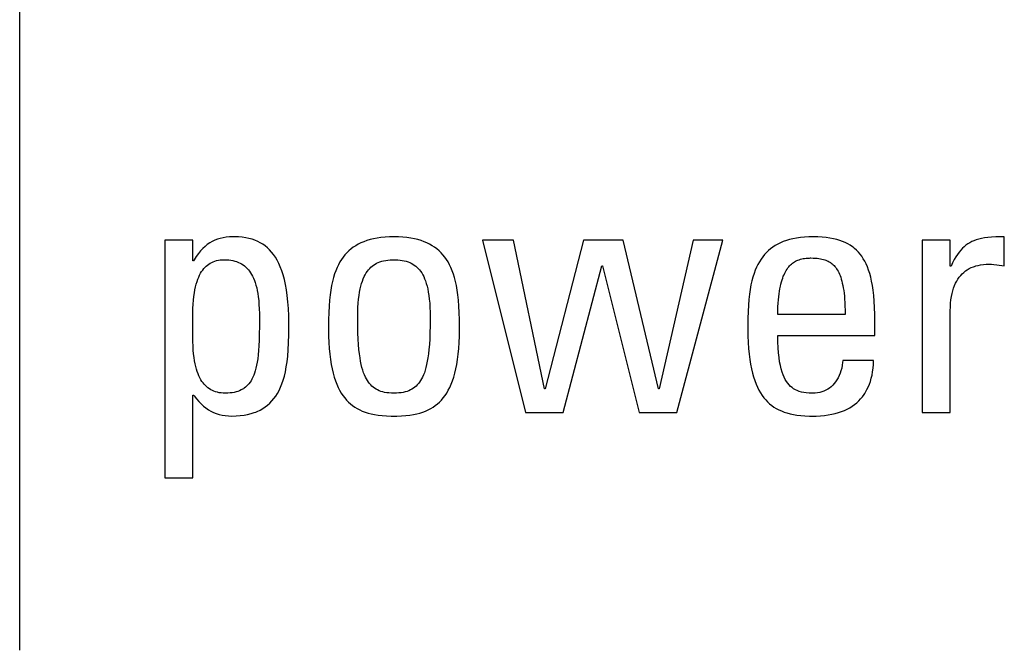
# Model space of a CAD drawing. Header units: millimetres. Extents: x -2579 to 1363, y -329 to 2298.
# Tile 53 of 256: x -1259.67 to -1253.06, y 1516.33 to 1520.56. Entities that reach past the tile are written whole.
import ezdxf

# ---------------------------------------------------------------- set-up
doc = ezdxf.new("R2010")
doc.units = ezdxf.units.MM
doc.header["$LTSCALE"] = 30.734
doc.layers.get('0').update_dxf_attribs({"linetype": 'CONTINUOUS'})

msp = doc.modelspace()

# ---------------------------------------------------------------- linework, layer by layer
at = {"color": 250, "true_color": 0x1c1c1c}
for p, q in [((-1259.6665, 1516.3272), (-1259.6665, 1526.4064)), ((-1258.6928, 1519.0815), (-1258.6928, 1517.4856)), ((-1258.5047, 1519.0815), (-1258.6928, 1519.0815)), ((-1258.5047, 1518.944), (-1258.5047, 1519.0815)), ((-1258.3574, 1519.081), (-1258.3746, 1519.0727)), ((-1258.3394, 1519.088), (-1258.3574, 1519.081)), ((-1258.3206, 1519.0938), (-1258.3394, 1519.088)), ((-1258.3008, 1519.0984), (-1258.3206, 1519.0938)), ((-1258.2799, 1519.1017), (-1258.3008, 1519.0984)), ((-1258.2578, 1519.1038), (-1258.2799, 1519.1017)), ((-1258.2341, 1519.1045), (-1258.2578, 1519.1038)), ((-1258.2265, 1519.1044), (-1258.2341, 1519.1045)), ((-1258.1987, 1519.1035), (-1258.2265, 1519.1044)), ((-1258.1732, 1519.1013), (-1258.1987, 1519.1035)), ((-1258.1496, 1519.098), (-1258.1732, 1519.1013)), ((-1258.1276, 1519.0936), (-1258.1496, 1519.098)), ((-1258.1069, 1519.0881), (-1258.1276, 1519.0936)), ((-1258.0875, 1519.0815), (-1258.1069, 1519.0881)), ((-1258.0691, 1519.0738), (-1258.0875, 1519.0815)), ((-1257.3361, 1519.079), (-1257.3565, 1519.0717)), ((-1257.3146, 1519.0855), (-1257.3361, 1519.079)), ((-1257.2917, 1519.0911), (-1257.3146, 1519.0855)), ((-1257.2674, 1519.0958), (-1257.2917, 1519.0911)), ((-1257.2416, 1519.0995), (-1257.2674, 1519.0958)), ((-1257.2143, 1519.1022), (-1257.2416, 1519.0995)), ((-1257.1852, 1519.1039), (-1257.2143, 1519.1022)), ((-1257.1542, 1519.1045), (-1257.1852, 1519.1039)), ((-1257.1233, 1519.1039), (-1257.1542, 1519.1045)), ((-1257.0942, 1519.1022), (-1257.1233, 1519.1039)), ((-1257.0669, 1519.0995), (-1257.0942, 1519.1022)), ((-1257.0411, 1519.0958), (-1257.0669, 1519.0995)), ((-1257.0168, 1519.0911), (-1257.0411, 1519.0958)), ((-1256.9939, 1519.0855), (-1257.0168, 1519.0911)), ((-1256.9724, 1519.079), (-1256.9939, 1519.0855)), ((-1256.952, 1519.0717), (-1256.9724, 1519.079)), ((-1256.5604, 1519.0815), (-1256.2715, 1517.9235)), ((-1256.3517, 1519.0815), (-1256.5604, 1519.0815)), ((-1256.1431, 1518.0841), (-1256.3517, 1519.0815)), ((-1255.8817, 1519.0815), (-1256.1385, 1518.0841)), ((-1255.6157, 1519.0815), (-1255.8817, 1519.0815)), ((-1255.3795, 1518.0841), (-1255.6157, 1519.0815)), ((-1255.1456, 1519.0815), (-1255.3749, 1518.0841)), ((-1255.2557, 1517.9235), (-1254.9461, 1519.0815)), ((-1254.9461, 1519.0815), (-1255.1456, 1519.0815)), ((-1254.5205, 1519.0793), (-1254.5408, 1519.0721)), ((-1254.499, 1519.0857), (-1254.5205, 1519.0793)), ((-1254.4762, 1519.0912), (-1254.499, 1519.0857)), ((-1254.452, 1519.0958), (-1254.4762, 1519.0912)), ((-1254.4263, 1519.0995), (-1254.452, 1519.0958)), ((-1254.3991, 1519.1022), (-1254.4263, 1519.0995)), ((-1254.3701, 1519.1039), (-1254.3991, 1519.1022)), ((-1254.3393, 1519.1045), (-1254.3701, 1519.1039)), ((-1254.3083, 1519.1039), (-1254.3393, 1519.1045)), ((-1254.2795, 1519.1023), (-1254.3083, 1519.1039)), ((-1254.2526, 1519.0997), (-1254.2795, 1519.1023)), ((-1254.2276, 1519.0961), (-1254.2526, 1519.0997)), ((-1254.2042, 1519.0916), (-1254.2276, 1519.0961)), ((-1254.1824, 1519.0863), (-1254.2042, 1519.0916)), ((-1254.162, 1519.0801), (-1254.1824, 1519.0863)), ((-1254.1429, 1519.0732), (-1254.162, 1519.0801)), ((-1253.6079, 1519.0815), (-1253.6079, 1517.9235)), ((-1253.4199, 1519.0815), (-1253.6079, 1519.0815)), ((-1253.4199, 1518.9073), (-1253.4199, 1519.0815)), ((-1253.2457, 1519.0842), (-1253.2612, 1519.0786)), ((-1253.229, 1519.0891), (-1253.2457, 1519.0842)), ((-1253.2109, 1519.0933), (-1253.229, 1519.0891)), ((-1253.1909, 1519.0969), (-1253.2109, 1519.0933)), ((-1253.1687, 1519.0998), (-1253.1909, 1519.0969)), ((-1253.1435, 1519.102), (-1253.1687, 1519.0998)), ((-1253.1143, 1519.1036), (-1253.1435, 1519.102)), ((-1253.0793, 1519.1044), (-1253.1143, 1519.1036)), ((-1253.0575, 1519.1045), (-1253.0793, 1519.1044)), ((-1253.0575, 1518.9095), (-1253.0575, 1519.1045)), ((-1258.4377, 1519.0258), (-1258.4526, 1519.0101)), ((-1258.4226, 1519.0397), (-1258.4377, 1519.0258)), ((-1258.4071, 1519.0521), (-1258.4226, 1519.0397)), ((-1258.3911, 1519.0631), (-1258.4071, 1519.0521)), ((-1258.3746, 1519.0727), (-1258.3911, 1519.0631)), ((-1258.0517, 1519.065), (-1258.0691, 1519.0738)), ((-1258.0352, 1519.055), (-1258.0517, 1519.065)), ((-1258.0194, 1519.0438), (-1258.0352, 1519.055)), ((-1258.0043, 1519.0314), (-1258.0194, 1519.0438)), ((-1257.9899, 1519.0177), (-1258.0043, 1519.0314)), ((-1257.9762, 1519.0025), (-1257.9899, 1519.0177)), ((-1257.4423, 1519.023), (-1257.4567, 1519.0107)), ((-1257.4271, 1519.0343), (-1257.4423, 1519.023)), ((-1257.4109, 1519.0449), (-1257.4271, 1519.0343)), ((-1257.3938, 1519.0547), (-1257.4109, 1519.0449)), ((-1257.3757, 1519.0636), (-1257.3938, 1519.0547)), ((-1257.3565, 1519.0717), (-1257.3757, 1519.0636)), ((-1256.9328, 1519.0636), (-1256.952, 1519.0717)), ((-1256.9147, 1519.0547), (-1256.9328, 1519.0636)), ((-1256.8976, 1519.0449), (-1256.9147, 1519.0547)), ((-1256.8815, 1519.0343), (-1256.8976, 1519.0449)), ((-1256.8662, 1519.023), (-1256.8815, 1519.0343)), ((-1256.8518, 1519.0107), (-1256.8662, 1519.023)), ((-1254.6264, 1519.0238), (-1254.6408, 1519.0117)), ((-1254.6112, 1519.035), (-1254.6264, 1519.0238)), ((-1254.5951, 1519.0455), (-1254.6112, 1519.035)), ((-1254.578, 1519.0552), (-1254.5951, 1519.0455)), ((-1254.5599, 1519.064), (-1254.578, 1519.0552)), ((-1254.5408, 1519.0721), (-1254.5599, 1519.064)), ((-1254.1249, 1519.0655), (-1254.1429, 1519.0732)), ((-1254.108, 1519.0569), (-1254.1249, 1519.0655)), ((-1254.0922, 1519.0476), (-1254.108, 1519.0569)), ((-1254.0772, 1519.0375), (-1254.0922, 1519.0476)), ((-1254.07, 1519.0321), (-1254.0772, 1519.0375)), ((-1254.0631, 1519.0265), (-1254.07, 1519.0321)), ((-1254.0498, 1519.0147), (-1254.0631, 1519.0265)), ((-1254.0373, 1519.002), (-1254.0498, 1519.0147)), ((-1253.3501, 1519.0151), (-1253.3612, 1519.0016)), ((-1253.3388, 1519.0273), (-1253.3501, 1519.0151)), ((-1253.3271, 1519.0383), (-1253.3388, 1519.0273)), ((-1253.3211, 1519.0433), (-1253.3271, 1519.0383)), ((-1253.315, 1519.0482), (-1253.3211, 1519.0433)), ((-1253.3025, 1519.0571), (-1253.315, 1519.0482)), ((-1253.2894, 1519.0651), (-1253.3025, 1519.0571)), ((-1253.2757, 1519.0722), (-1253.2894, 1519.0651)), ((-1253.2612, 1519.0786), (-1253.2757, 1519.0722)), ((-1258.496, 1518.9508), (-1258.5001, 1518.944)), ((-1258.4816, 1518.9729), (-1258.496, 1518.9508)), ((-1258.4672, 1518.9925), (-1258.4816, 1518.9729)), ((-1258.4526, 1519.0101), (-1258.4672, 1518.9925)), ((-1258.345, 1518.9448), (-1258.3331, 1518.9474)), ((-1258.3331, 1518.9474), (-1258.3206, 1518.9492)), ((-1258.3206, 1518.9492), (-1258.3075, 1518.9504)), ((-1258.3075, 1518.9504), (-1258.2937, 1518.9508)), ((-1258.2937, 1518.9508), (-1258.278, 1518.9504)), ((-1258.278, 1518.9504), (-1258.263, 1518.9492)), ((-1258.263, 1518.9492), (-1258.2488, 1518.9474)), ((-1258.2488, 1518.9474), (-1258.2354, 1518.9448)), ((-1257.9631, 1518.9859), (-1257.9762, 1519.0025)), ((-1257.9506, 1518.9676), (-1257.9631, 1518.9859)), ((-1257.9388, 1518.9476), (-1257.9506, 1518.9676)), ((-1257.9276, 1518.9259), (-1257.9388, 1518.9476)), ((-1257.5065, 1518.9528), (-1257.5172, 1518.9357)), ((-1257.4952, 1518.9687), (-1257.5065, 1518.9528)), ((-1257.4831, 1518.9837), (-1257.4952, 1518.9687)), ((-1257.4703, 1518.9977), (-1257.4831, 1518.9837)), ((-1257.4567, 1519.0107), (-1257.4703, 1518.9977)), ((-1257.2237, 1518.9439), (-1257.21, 1518.9466)), ((-1257.21, 1518.9466), (-1257.1953, 1518.9486)), ((-1257.1953, 1518.9486), (-1257.1795, 1518.95)), ((-1257.1795, 1518.95), (-1257.1623, 1518.9507)), ((-1257.1623, 1518.9507), (-1257.1542, 1518.9508)), ((-1257.1542, 1518.9508), (-1257.1463, 1518.9507)), ((-1257.1463, 1518.9507), (-1257.1291, 1518.95)), ((-1257.1291, 1518.95), (-1257.1133, 1518.9486)), ((-1257.1133, 1518.9486), (-1257.0986, 1518.9466)), ((-1257.0986, 1518.9466), (-1257.0849, 1518.9439)), ((-1256.8383, 1518.9976), (-1256.8518, 1519.0107)), ((-1256.8254, 1518.9837), (-1256.8383, 1518.9976)), ((-1256.8134, 1518.9687), (-1256.8254, 1518.9837)), ((-1256.802, 1518.9527), (-1256.8134, 1518.9687)), ((-1256.7913, 1518.9357), (-1256.802, 1518.9527)), ((-1254.6906, 1518.9543), (-1254.7013, 1518.9375)), ((-1254.6792, 1518.9701), (-1254.6906, 1518.9543)), ((-1254.6671, 1518.9849), (-1254.6792, 1518.9701)), ((-1254.6543, 1518.9987), (-1254.6671, 1518.9849)), ((-1254.6408, 1519.0117), (-1254.6543, 1518.9987)), ((-1254.4508, 1518.9445), (-1254.443, 1518.9479)), ((-1254.443, 1518.9479), (-1254.4348, 1518.951)), ((-1254.4348, 1518.951), (-1254.4263, 1518.9537)), ((-1254.4263, 1518.9537), (-1254.4173, 1518.9561)), ((-1254.4173, 1518.9561), (-1254.4079, 1518.958)), ((-1254.4079, 1518.958), (-1254.398, 1518.9597)), ((-1254.398, 1518.9597), (-1254.3876, 1518.9609)), ((-1254.3876, 1518.9609), (-1254.3764, 1518.9618)), ((-1254.3764, 1518.9618), (-1254.3646, 1518.9622)), ((-1254.3646, 1518.9622), (-1254.3576, 1518.9623)), ((-1254.3576, 1518.9623), (-1254.356, 1518.9623)), ((-1254.356, 1518.9623), (-1254.3404, 1518.962)), ((-1254.3404, 1518.962), (-1254.3265, 1518.9614)), ((-1254.3265, 1518.9614), (-1254.3139, 1518.9604)), ((-1254.3139, 1518.9604), (-1254.3023, 1518.9591)), ((-1254.3023, 1518.9591), (-1254.2915, 1518.9574)), ((-1254.2915, 1518.9574), (-1254.2815, 1518.9555)), ((-1254.2815, 1518.9555), (-1254.2721, 1518.9531)), ((-1254.2721, 1518.9531), (-1254.2633, 1518.9505)), ((-1254.2633, 1518.9505), (-1254.2549, 1518.9475)), ((-1254.2549, 1518.9475), (-1254.2469, 1518.9442)), ((-1254.0255, 1518.9883), (-1254.0373, 1519.002)), ((-1254.0143, 1518.9736), (-1254.0255, 1518.9883)), ((-1254.0039, 1518.9578), (-1254.0143, 1518.9736)), ((-1253.994, 1518.9409), (-1254.0039, 1518.9578)), ((-1253.3938, 1518.9513), (-1253.4045, 1518.9305)), ((-1253.383, 1518.9699), (-1253.3938, 1518.9513)), ((-1253.3722, 1518.9866), (-1253.383, 1518.9699)), ((-1253.3612, 1519.0016), (-1253.3722, 1518.9866)), ((-1258.5001, 1518.944), (-1258.5047, 1518.944)), ((-1258.4455, 1518.8708), (-1258.4382, 1518.8813)), ((-1258.4382, 1518.8813), (-1258.4306, 1518.8909)), ((-1258.4306, 1518.8909), (-1258.4227, 1518.8997)), ((-1258.4227, 1518.8997), (-1258.4144, 1518.9078)), ((-1258.4144, 1518.9078), (-1258.4058, 1518.9151)), ((-1258.4058, 1518.9151), (-1258.3968, 1518.9217)), ((-1258.3968, 1518.9217), (-1258.3873, 1518.9277)), ((-1258.3873, 1518.9277), (-1258.3775, 1518.9329)), ((-1258.3775, 1518.9329), (-1258.3672, 1518.9375)), ((-1258.3672, 1518.9375), (-1258.3563, 1518.9415)), ((-1258.3563, 1518.9415), (-1258.345, 1518.9448)), ((-1258.2354, 1518.9448), (-1258.2225, 1518.9416)), ((-1258.2225, 1518.9416), (-1258.2103, 1518.9377)), ((-1258.2103, 1518.9377), (-1258.1988, 1518.9331)), ((-1258.1988, 1518.9331), (-1258.1877, 1518.928)), ((-1258.1877, 1518.928), (-1258.1773, 1518.9222)), ((-1258.1773, 1518.9222), (-1258.1673, 1518.9158)), ((-1258.1673, 1518.9158), (-1258.1578, 1518.9087)), ((-1258.1578, 1518.9087), (-1258.1487, 1518.901)), ((-1258.1487, 1518.901), (-1258.1401, 1518.8927)), ((-1258.1401, 1518.8927), (-1258.1318, 1518.8836)), ((-1258.1318, 1518.8836), (-1258.124, 1518.8738)), ((-1257.9172, 1518.9021), (-1257.9276, 1518.9259)), ((-1257.9074, 1518.8763), (-1257.9172, 1518.9021)), ((-1257.5366, 1518.898), (-1257.5454, 1518.8772)), ((-1257.5273, 1518.9175), (-1257.5366, 1518.898)), ((-1257.5172, 1518.9357), (-1257.5273, 1518.9175)), ((-1257.3329, 1518.8728), (-1257.3253, 1518.8828)), ((-1257.3253, 1518.8828), (-1257.3213, 1518.8876)), ((-1257.3213, 1518.8876), (-1257.3172, 1518.8921)), ((-1257.3172, 1518.8921), (-1257.3088, 1518.9005)), ((-1257.3088, 1518.9005), (-1257.3, 1518.9082)), ((-1257.3, 1518.9082), (-1257.2907, 1518.9152)), ((-1257.2907, 1518.9152), (-1257.281, 1518.9215)), ((-1257.281, 1518.9215), (-1257.2708, 1518.9272)), ((-1257.2708, 1518.9272), (-1257.26, 1518.9323)), ((-1257.26, 1518.9323), (-1257.2486, 1518.9368)), ((-1257.2486, 1518.9368), (-1257.2366, 1518.9407)), ((-1257.2366, 1518.9407), (-1257.2237, 1518.9439)), ((-1257.0849, 1518.9439), (-1257.072, 1518.9407)), ((-1257.072, 1518.9407), (-1257.0599, 1518.9368)), ((-1257.0599, 1518.9368), (-1257.0486, 1518.9323)), ((-1257.0486, 1518.9323), (-1257.0378, 1518.9272)), ((-1257.0378, 1518.9272), (-1257.0276, 1518.9215)), ((-1257.0276, 1518.9215), (-1257.0179, 1518.9152)), ((-1257.0179, 1518.9152), (-1257.0086, 1518.9082)), ((-1257.0086, 1518.9082), (-1256.9998, 1518.9005)), ((-1256.9998, 1518.9005), (-1256.9914, 1518.8921)), ((-1256.9914, 1518.8921), (-1256.9873, 1518.8876)), ((-1256.9873, 1518.8876), (-1256.9833, 1518.8829)), ((-1256.9833, 1518.8829), (-1256.9756, 1518.8728)), ((-1256.7812, 1518.9175), (-1256.7913, 1518.9357)), ((-1256.7719, 1518.898), (-1256.7812, 1518.9175)), ((-1256.7631, 1518.8772), (-1256.7719, 1518.898)), ((-1256.0193, 1517.9235), (-1255.7601, 1518.9095)), ((-1255.7601, 1518.9095), (-1255.7556, 1518.9095)), ((-1255.7556, 1518.9095), (-1255.5079, 1517.9235)), ((-1254.7208, 1518.9003), (-1254.7295, 1518.8797)), ((-1254.7114, 1518.9195), (-1254.7208, 1518.9003)), ((-1254.7013, 1518.9375), (-1254.7114, 1518.9195)), ((-1254.5212, 1518.8792), (-1254.5158, 1518.8875)), ((-1254.5158, 1518.8875), (-1254.5102, 1518.8954)), ((-1254.5102, 1518.8954), (-1254.5073, 1518.8991)), ((-1254.5073, 1518.8991), (-1254.5044, 1518.9027)), ((-1254.5044, 1518.9027), (-1254.4985, 1518.9094)), ((-1254.4985, 1518.9094), (-1254.4923, 1518.9157)), ((-1254.4923, 1518.9157), (-1254.486, 1518.9216)), ((-1254.486, 1518.9216), (-1254.4794, 1518.927)), ((-1254.4794, 1518.927), (-1254.4727, 1518.9319)), ((-1254.4727, 1518.9319), (-1254.4657, 1518.9365)), ((-1254.4657, 1518.9365), (-1254.4584, 1518.9407)), ((-1254.4584, 1518.9407), (-1254.4508, 1518.9445)), ((-1254.2469, 1518.9442), (-1254.2394, 1518.9406)), ((-1254.2394, 1518.9406), (-1254.2321, 1518.9366)), ((-1254.2321, 1518.9366), (-1254.2252, 1518.9323)), ((-1254.2252, 1518.9323), (-1254.2186, 1518.9276)), ((-1254.2186, 1518.9276), (-1254.2122, 1518.9225)), ((-1254.2122, 1518.9225), (-1254.2061, 1518.917)), ((-1254.2061, 1518.917), (-1254.2002, 1518.9111)), ((-1254.2002, 1518.9111), (-1254.1945, 1518.9047)), ((-1254.1945, 1518.9047), (-1254.189, 1518.8978)), ((-1254.189, 1518.8978), (-1254.1837, 1518.8904)), ((-1254.1837, 1518.8904), (-1254.1786, 1518.8824)), ((-1254.1786, 1518.8824), (-1254.1736, 1518.8739)), ((-1253.9848, 1518.9226), (-1253.994, 1518.9409)), ((-1253.9762, 1518.9029), (-1253.9848, 1518.9226)), ((-1253.9681, 1518.8816), (-1253.9762, 1518.9029)), ((-1253.9607, 1518.8587), (-1253.9681, 1518.8816)), ((-1253.4153, 1518.9073), (-1253.4199, 1518.9073)), ((-1253.4045, 1518.9305), (-1253.4153, 1518.9073)), ((-1253.3179, 1518.875), (-1253.3058, 1518.8834)), ((-1253.3058, 1518.8834), (-1253.2929, 1518.8909)), ((-1253.2929, 1518.8909), (-1253.2793, 1518.8977)), ((-1253.2793, 1518.8977), (-1253.2649, 1518.9036)), ((-1253.2649, 1518.9036), (-1253.2574, 1518.9063)), ((-1253.2574, 1518.9063), (-1253.2496, 1518.9088)), ((-1253.2496, 1518.9088), (-1253.2334, 1518.913)), ((-1253.2334, 1518.913), (-1253.2163, 1518.9164)), ((-1253.2163, 1518.9164), (-1253.1981, 1518.9189)), ((-1253.1981, 1518.9189), (-1253.1789, 1518.9205)), ((-1253.1789, 1518.9205), (-1253.1585, 1518.921)), ((-1253.1585, 1518.921), (-1253.1437, 1518.9205)), ((-1253.1437, 1518.9205), (-1253.1276, 1518.919)), ((-1253.1276, 1518.919), (-1253.108, 1518.9164)), ((-1253.108, 1518.9164), (-1253.0575, 1518.9095)), ((-1258.4764, 1518.8035), (-1258.471, 1518.8192)), ((-1258.471, 1518.8192), (-1258.4651, 1518.8337)), ((-1258.4651, 1518.8337), (-1258.4589, 1518.847)), ((-1258.4589, 1518.847), (-1258.4524, 1518.8594)), ((-1258.4524, 1518.8594), (-1258.4455, 1518.8708)), ((-1258.124, 1518.8738), (-1258.1166, 1518.8632)), ((-1258.1166, 1518.8632), (-1258.1095, 1518.8517)), ((-1258.1095, 1518.8517), (-1258.1029, 1518.8394)), ((-1258.1029, 1518.8394), (-1258.0966, 1518.8262)), ((-1258.0966, 1518.8262), (-1258.0908, 1518.812)), ((-1257.8984, 1518.8483), (-1257.9074, 1518.8763)), ((-1257.8901, 1518.8179), (-1257.8984, 1518.8483)), ((-1257.8827, 1518.7848), (-1257.8901, 1518.8179)), ((-1257.5608, 1518.8309), (-1257.5675, 1518.8051)), ((-1257.5534, 1518.8549), (-1257.5608, 1518.8309)), ((-1257.5454, 1518.8772), (-1257.5534, 1518.8549)), ((-1257.3658, 1518.8078), (-1257.36, 1518.823)), ((-1257.36, 1518.823), (-1257.3538, 1518.8371)), ((-1257.3538, 1518.8371), (-1257.3472, 1518.85)), ((-1257.3472, 1518.85), (-1257.3402, 1518.8619)), ((-1257.3402, 1518.8619), (-1257.3329, 1518.8728)), ((-1256.9756, 1518.8728), (-1256.9683, 1518.8619)), ((-1256.9683, 1518.8619), (-1256.9614, 1518.85)), ((-1256.9614, 1518.85), (-1256.9548, 1518.8371)), ((-1256.9548, 1518.8371), (-1256.9486, 1518.8231)), ((-1256.9486, 1518.8231), (-1256.9428, 1518.8079)), ((-1256.7551, 1518.8548), (-1256.7631, 1518.8772)), ((-1256.7477, 1518.8308), (-1256.7551, 1518.8548)), ((-1256.741, 1518.805), (-1256.7477, 1518.8308)), ((-1254.7451, 1518.834), (-1254.7519, 1518.8086)), ((-1254.7376, 1518.8577), (-1254.7451, 1518.834)), ((-1254.7295, 1518.8797), (-1254.7376, 1518.8577)), ((-1254.5534, 1518.8017), (-1254.5494, 1518.8151)), ((-1254.5494, 1518.8151), (-1254.5452, 1518.8276)), ((-1254.5452, 1518.8276), (-1254.5408, 1518.8393)), ((-1254.5408, 1518.8393), (-1254.5362, 1518.8503)), ((-1254.5362, 1518.8503), (-1254.5314, 1518.8606)), ((-1254.5314, 1518.8606), (-1254.5264, 1518.8702)), ((-1254.5264, 1518.8702), (-1254.5212, 1518.8792)), ((-1254.1736, 1518.8739), (-1254.1689, 1518.8647)), ((-1254.1689, 1518.8647), (-1254.1644, 1518.8548)), ((-1254.1644, 1518.8548), (-1254.16, 1518.8442)), ((-1254.16, 1518.8442), (-1254.1559, 1518.8329)), ((-1254.1559, 1518.8329), (-1254.152, 1518.8207)), ((-1254.152, 1518.8207), (-1254.1482, 1518.8076)), ((-1253.954, 1518.8338), (-1253.9607, 1518.8587)), ((-1253.9479, 1518.8068), (-1253.954, 1518.8338)), ((-1253.3767, 1518.8073), (-1253.3685, 1518.8208)), ((-1253.3685, 1518.8208), (-1253.3597, 1518.8334)), ((-1253.3597, 1518.8334), (-1253.3502, 1518.8451)), ((-1253.3502, 1518.8451), (-1253.3401, 1518.8559)), ((-1253.3401, 1518.8559), (-1253.3293, 1518.8659)), ((-1253.3293, 1518.8659), (-1253.3179, 1518.875)), ((-1258.494, 1518.7274), (-1258.4903, 1518.7486)), ((-1258.4903, 1518.7486), (-1258.4861, 1518.7684)), ((-1258.4861, 1518.7684), (-1258.4815, 1518.7866)), ((-1258.4815, 1518.7866), (-1258.4764, 1518.8035)), ((-1258.0908, 1518.812), (-1258.0854, 1518.7967)), ((-1258.0854, 1518.7967), (-1258.0804, 1518.7802)), ((-1258.0804, 1518.7802), (-1258.0758, 1518.7625)), ((-1258.0758, 1518.7625), (-1258.0717, 1518.7435)), ((-1257.8763, 1518.7491), (-1257.8827, 1518.7848)), ((-1257.8708, 1518.7104), (-1257.8763, 1518.7491)), ((-1257.5736, 1518.7773), (-1257.5789, 1518.7472)), ((-1257.5675, 1518.8051), (-1257.5736, 1518.7773)), ((-1257.3849, 1518.7331), (-1257.3808, 1518.7541)), ((-1257.3808, 1518.7541), (-1257.3762, 1518.7735)), ((-1257.3762, 1518.7735), (-1257.3712, 1518.7913)), ((-1257.3712, 1518.7913), (-1257.3658, 1518.8078)), ((-1256.9428, 1518.8079), (-1256.9374, 1518.7914)), ((-1256.9374, 1518.7914), (-1256.9323, 1518.7735)), ((-1256.9323, 1518.7735), (-1256.9278, 1518.7541)), ((-1256.9278, 1518.7541), (-1256.9237, 1518.7331)), ((-1256.7349, 1518.7772), (-1256.741, 1518.805)), ((-1256.7296, 1518.7471), (-1256.7349, 1518.7772)), ((-1254.7634, 1518.7516), (-1254.768, 1518.7195)), ((-1254.758, 1518.7812), (-1254.7634, 1518.7516)), ((-1254.7519, 1518.8086), (-1254.758, 1518.7812)), ((-1254.5667, 1518.7389), (-1254.5638, 1518.7561)), ((-1254.5638, 1518.7561), (-1254.5606, 1518.7723)), ((-1254.5606, 1518.7723), (-1254.5571, 1518.7875)), ((-1254.5571, 1518.7875), (-1254.5534, 1518.8017)), ((-1254.1482, 1518.8076), (-1254.1448, 1518.7936)), ((-1254.1448, 1518.7936), (-1254.1415, 1518.7785)), ((-1254.1415, 1518.7785), (-1254.1385, 1518.7624)), ((-1254.1385, 1518.7624), (-1254.1358, 1518.7451)), ((-1253.9424, 1518.7775), (-1253.9479, 1518.8068)), ((-1253.9377, 1518.7455), (-1253.9424, 1518.7775)), ((-1253.4032, 1518.7425), (-1253.3976, 1518.7604)), ((-1253.3976, 1518.7604), (-1253.3913, 1518.7771)), ((-1253.3913, 1518.7771), (-1253.3843, 1518.7927)), ((-1253.3843, 1518.7927), (-1253.3767, 1518.8073)), ((-1258.4999, 1518.6794), (-1258.4972, 1518.7043)), ((-1258.4972, 1518.7043), (-1258.494, 1518.7274)), ((-1258.0717, 1518.7435), (-1258.0681, 1518.723)), ((-1258.0681, 1518.723), (-1258.065, 1518.7008)), ((-1258.065, 1518.7008), (-1258.0624, 1518.6768)), ((-1257.8664, 1518.6685), (-1257.8708, 1518.7104)), ((-1257.5835, 1518.7145), (-1257.5873, 1518.6788)), ((-1257.5789, 1518.7472), (-1257.5835, 1518.7145)), ((-1257.394, 1518.6591), (-1257.3916, 1518.6857)), ((-1257.3916, 1518.6857), (-1257.3885, 1518.7103)), ((-1257.3885, 1518.7103), (-1257.3849, 1518.7331)), ((-1256.9237, 1518.7331), (-1256.9201, 1518.7103)), ((-1256.9201, 1518.7103), (-1256.917, 1518.6857)), ((-1256.917, 1518.6857), (-1256.9146, 1518.6591)), ((-1256.725, 1518.7144), (-1256.7296, 1518.7471)), ((-1256.7212, 1518.6787), (-1256.725, 1518.7144)), ((-1254.772, 1518.6845), (-1254.7751, 1518.646)), ((-1254.768, 1518.7195), (-1254.772, 1518.6845)), ((-1254.5737, 1518.6804), (-1254.5717, 1518.7011)), ((-1254.5717, 1518.7011), (-1254.5694, 1518.7206)), ((-1254.5694, 1518.7206), (-1254.5667, 1518.7389)), ((-1254.1358, 1518.7451), (-1254.1334, 1518.7265)), ((-1254.1334, 1518.7265), (-1254.1312, 1518.7066)), ((-1254.1312, 1518.7066), (-1254.1294, 1518.6853)), ((-1254.1294, 1518.6853), (-1254.128, 1518.6625)), ((-1253.9337, 1518.7106), (-1253.9377, 1518.7455)), ((-1253.9306, 1518.6723), (-1253.9337, 1518.7106)), ((-1253.4154, 1518.6814), (-1253.4122, 1518.7031)), ((-1253.4122, 1518.7031), (-1253.4081, 1518.7234)), ((-1253.4081, 1518.7234), (-1253.4032, 1518.7425)), ((-1258.5048, 1518.5899), (-1258.5037, 1518.6227)), ((-1258.5037, 1518.6227), (-1258.5021, 1518.6523)), ((-1258.5021, 1518.6523), (-1258.4999, 1518.6794)), ((-1258.0624, 1518.6768), (-1258.0604, 1518.6507)), ((-1258.0604, 1518.6507), (-1258.0589, 1518.6218)), ((-1258.0589, 1518.6218), (-1258.058, 1518.5894)), ((-1257.8631, 1518.6233), (-1257.8664, 1518.6685)), ((-1257.861, 1518.5745), (-1257.8631, 1518.6233)), ((-1257.5903, 1518.6394), (-1257.5926, 1518.5957)), ((-1257.5873, 1518.6788), (-1257.5903, 1518.6394)), ((-1257.397, 1518.5992), (-1257.3958, 1518.6303)), ((-1257.3958, 1518.6303), (-1257.394, 1518.6591)), ((-1256.9146, 1518.6591), (-1256.9128, 1518.6303)), ((-1256.9128, 1518.6303), (-1256.9116, 1518.5992)), ((-1256.7181, 1518.6394), (-1256.7212, 1518.6787)), ((-1256.7159, 1518.5956), (-1256.7181, 1518.6394)), ((-1254.7751, 1518.646), (-1254.7775, 1518.6033)), ((-1254.5774, 1518.6102), (-1254.5766, 1518.635)), ((-1254.5766, 1518.635), (-1254.5753, 1518.6583)), ((-1254.5753, 1518.6583), (-1254.5737, 1518.6804)), ((-1254.128, 1518.6625), (-1254.1269, 1518.638)), ((-1254.1269, 1518.638), (-1254.1263, 1518.6119)), ((-1253.9283, 1518.6301), (-1253.9306, 1518.6723)), ((-1253.9269, 1518.5833), (-1253.9283, 1518.6301)), ((-1253.4199, 1518.6084), (-1253.4194, 1518.6341)), ((-1253.4194, 1518.6341), (-1253.4179, 1518.6584)), ((-1253.4179, 1518.6584), (-1253.4154, 1518.6814)), ((-1258.5052, 1518.5527), (-1258.5048, 1518.5899)), ((-1258.5051, 1518.5075), (-1258.5052, 1518.5527)), ((-1258.058, 1518.5894), (-1258.0576, 1518.5511)), ((-1258.0576, 1518.5511), (-1258.0576, 1518.5023)), ((-1257.8603, 1518.522), (-1257.861, 1518.5745)), ((-1257.5926, 1518.5957), (-1257.5939, 1518.5461)), ((-1257.3973, 1518.5656), (-1257.397, 1518.5992)), ((-1257.3973, 1518.5584), (-1257.3973, 1518.5656)), ((-1257.3969, 1518.5056), (-1257.3973, 1518.5584)), ((-1256.9112, 1518.5586), (-1256.9117, 1518.5058)), ((-1256.9116, 1518.5992), (-1256.9112, 1518.5656)), ((-1256.9112, 1518.5656), (-1256.9112, 1518.5586)), ((-1256.7145, 1518.546), (-1256.7159, 1518.5956)), ((-1254.779, 1518.555), (-1254.7796, 1518.499)), ((-1254.7775, 1518.6033), (-1254.779, 1518.555)), ((-1254.5778, 1518.5839), (-1254.5774, 1518.6102)), ((-1254.126, 1518.5839), (-1254.5778, 1518.5839)), ((-1254.1263, 1518.6119), (-1254.126, 1518.5839)), ((-1253.9265, 1518.5404), (-1253.9269, 1518.5833)), ((-1253.4199, 1517.9235), (-1253.4199, 1518.6084)), ((-1258.5047, 1518.4532), (-1258.5051, 1518.5075)), ((-1258.0576, 1518.5023), (-1258.0581, 1518.4523)), ((-1257.8607, 1518.4489), (-1257.8603, 1518.5183)), ((-1257.8603, 1518.5183), (-1257.8603, 1518.522)), ((-1257.5939, 1518.5461), (-1257.5944, 1518.488)), ((-1257.5944, 1518.488), (-1257.5944, 1518.4853)), ((-1257.5944, 1518.4853), (-1257.5939, 1518.4383)), ((-1257.3958, 1518.4592), (-1257.3969, 1518.5056)), ((-1256.9117, 1518.5058), (-1256.9128, 1518.4594)), ((-1256.7146, 1518.4383), (-1256.714, 1518.4853)), ((-1256.714, 1518.488), (-1256.7145, 1518.546)), ((-1256.714, 1518.4853), (-1256.714, 1518.488)), ((-1254.7796, 1518.499), (-1254.7796, 1518.4853)), ((-1254.7796, 1518.4853), (-1254.7791, 1518.4386)), ((-1253.9265, 1518.4418), (-1253.9265, 1518.5404)), ((-1258.5047, 1518.4353), (-1258.5047, 1518.4532)), ((-1258.5042, 1518.4012), (-1258.5047, 1518.4353)), ((-1258.0581, 1518.4523), (-1258.0592, 1518.4099)), ((-1257.862, 1518.3936), (-1257.8607, 1518.4489)), ((-1257.5939, 1518.4383), (-1257.5922, 1518.3945)), ((-1257.3941, 1518.4181), (-1257.3958, 1518.4592)), ((-1257.3918, 1518.3815), (-1257.3941, 1518.4181)), ((-1256.9145, 1518.4183), (-1256.9168, 1518.3816)), ((-1256.9128, 1518.4594), (-1256.9145, 1518.4183)), ((-1256.7163, 1518.3946), (-1256.7146, 1518.4383)), ((-1254.7791, 1518.4386), (-1254.7774, 1518.395)), ((-1254.5773, 1518.3987), (-1254.5778, 1518.4418)), ((-1254.5778, 1518.4418), (-1253.9265, 1518.4418)), ((-1258.5031, 1518.3709), (-1258.5042, 1518.4012)), ((-1258.5015, 1518.3433), (-1258.5031, 1518.3709)), ((-1258.0609, 1518.3731), (-1258.063, 1518.3407)), ((-1258.0592, 1518.4099), (-1258.0609, 1518.3731)), ((-1257.8643, 1518.3459), (-1257.862, 1518.3936)), ((-1257.5922, 1518.3945), (-1257.5895, 1518.3537)), ((-1257.5895, 1518.3537), (-1257.5859, 1518.3157)), ((-1257.3891, 1518.3487), (-1257.3918, 1518.3815)), ((-1256.9168, 1518.3816), (-1256.9195, 1518.3488)), ((-1256.7226, 1518.3158), (-1256.719, 1518.3538)), ((-1256.719, 1518.3538), (-1256.7163, 1518.3946)), ((-1254.7774, 1518.395), (-1254.7748, 1518.3544)), ((-1254.7748, 1518.3544), (-1254.7711, 1518.3166)), ((-1254.5757, 1518.36), (-1254.5773, 1518.3987)), ((-1254.5732, 1518.3251), (-1254.5757, 1518.36)), ((-1258.4993, 1518.3179), (-1258.5015, 1518.3433)), ((-1258.4965, 1518.2943), (-1258.4993, 1518.3179)), ((-1258.4932, 1518.2725), (-1258.4965, 1518.2943)), ((-1258.0687, 1518.2861), (-1258.0722, 1518.2628)), ((-1258.0657, 1518.3119), (-1258.0687, 1518.2861)), ((-1258.063, 1518.3407), (-1258.0657, 1518.3119)), ((-1257.8718, 1518.2653), (-1257.8676, 1518.3036)), ((-1257.8676, 1518.3036), (-1257.8643, 1518.3459)), ((-1257.5859, 1518.3157), (-1257.5813, 1518.2804)), ((-1257.3858, 1518.3192), (-1257.3891, 1518.3487)), ((-1257.3822, 1518.2925), (-1257.3858, 1518.3192)), ((-1257.3781, 1518.2684), (-1257.3822, 1518.2925)), ((-1256.9264, 1518.2926), (-1256.9304, 1518.2684)), ((-1256.9227, 1518.3193), (-1256.9264, 1518.2926)), ((-1256.9195, 1518.3488), (-1256.9227, 1518.3193)), ((-1256.7272, 1518.2804), (-1256.7226, 1518.3158)), ((-1254.7711, 1518.3166), (-1254.7667, 1518.2814)), ((-1254.5698, 1518.2936), (-1254.5732, 1518.3251)), ((-1254.5657, 1518.2654), (-1254.5698, 1518.2936)), ((-1258.4894, 1518.2521), (-1258.4932, 1518.2725)), ((-1258.4851, 1518.2332), (-1258.4894, 1518.2521)), ((-1258.4804, 1518.2156), (-1258.4851, 1518.2332)), ((-1258.0804, 1518.2225), (-1258.0851, 1518.2051)), ((-1258.0761, 1518.2417), (-1258.0804, 1518.2225)), ((-1258.0722, 1518.2628), (-1258.0761, 1518.2417)), ((-1257.8829, 1518.1987), (-1257.8769, 1518.2305)), ((-1257.8769, 1518.2305), (-1257.8718, 1518.2653)), ((-1257.5813, 1518.2804), (-1257.576, 1518.2475)), ((-1257.576, 1518.2475), (-1257.5698, 1518.2169)), ((-1257.3737, 1518.2465), (-1257.3781, 1518.2684)), ((-1257.3689, 1518.2266), (-1257.3737, 1518.2465)), ((-1257.3637, 1518.2084), (-1257.3689, 1518.2266)), ((-1256.9397, 1518.2266), (-1256.9449, 1518.2085)), ((-1256.9349, 1518.2465), (-1256.9397, 1518.2266)), ((-1256.9304, 1518.2684), (-1256.9349, 1518.2465)), ((-1256.7387, 1518.2169), (-1256.7325, 1518.2475)), ((-1256.7325, 1518.2475), (-1256.7272, 1518.2804)), ((-1254.7667, 1518.2814), (-1254.7613, 1518.2486)), ((-1254.7613, 1518.2486), (-1254.7553, 1518.218)), ((-1254.5609, 1518.2399), (-1254.5657, 1518.2654)), ((-1254.5555, 1518.217), (-1254.5609, 1518.2399)), ((-1254.1492, 1518.2233), (-1254.1538, 1518.2055)), ((-1254.1457, 1518.2419), (-1254.1492, 1518.2233)), ((-1254.1432, 1518.2612), (-1254.1457, 1518.2419)), ((-1254.1421, 1518.2744), (-1254.1432, 1518.2612)), ((-1253.9357, 1518.2744), (-1254.1421, 1518.2744)), ((-1253.9414, 1518.1988), (-1253.9385, 1518.2228)), ((-1253.9385, 1518.2228), (-1253.9366, 1518.2479)), ((-1253.9366, 1518.2479), (-1253.9357, 1518.2744)), ((-1258.4752, 1518.1993), (-1258.4804, 1518.2156)), ((-1258.4696, 1518.1841), (-1258.4752, 1518.1993)), ((-1258.4636, 1518.17), (-1258.4696, 1518.1841)), ((-1258.4572, 1518.1569), (-1258.4636, 1518.17)), ((-1258.4505, 1518.1448), (-1258.4572, 1518.1569)), ((-1258.1013, 1518.1613), (-1258.1073, 1518.149)), ((-1258.0955, 1518.1746), (-1258.1013, 1518.1613)), ((-1258.0901, 1518.1892), (-1258.0955, 1518.1746)), ((-1258.0851, 1518.2051), (-1258.0901, 1518.1892)), ((-1257.8975, 1518.1423), (-1257.8898, 1518.1693)), ((-1257.8898, 1518.1693), (-1257.8829, 1518.1987)), ((-1257.5698, 1518.2169), (-1257.5629, 1518.1884)), ((-1257.5629, 1518.1884), (-1257.5554, 1518.1619)), ((-1257.5554, 1518.1619), (-1257.5471, 1518.1373)), ((-1257.3582, 1518.1919), (-1257.3637, 1518.2084)), ((-1257.3524, 1518.1768), (-1257.3582, 1518.1919)), ((-1257.3462, 1518.163), (-1257.3524, 1518.1768)), ((-1257.3397, 1518.1504), (-1257.3462, 1518.163)), ((-1256.9623, 1518.163), (-1256.9688, 1518.1504)), ((-1256.9562, 1518.1768), (-1256.9623, 1518.163)), ((-1256.9504, 1518.1919), (-1256.9562, 1518.1768)), ((-1256.9449, 1518.2085), (-1256.9504, 1518.1919)), ((-1256.7614, 1518.1374), (-1256.7531, 1518.162)), ((-1256.7531, 1518.162), (-1256.7456, 1518.1884)), ((-1256.7456, 1518.1884), (-1256.7387, 1518.2169)), ((-1254.7553, 1518.218), (-1254.7484, 1518.1896)), ((-1254.7484, 1518.1896), (-1254.7409, 1518.1632)), ((-1254.7409, 1518.1632), (-1254.7328, 1518.1387)), ((-1254.5494, 1518.1965), (-1254.5555, 1518.217)), ((-1254.5429, 1518.178), (-1254.5494, 1518.1965)), ((-1254.5358, 1518.1613), (-1254.5429, 1518.178)), ((-1254.5282, 1518.1463), (-1254.5358, 1518.1613)), ((-1254.1729, 1518.1575), (-1254.1809, 1518.1435)), ((-1254.1657, 1518.1725), (-1254.1729, 1518.1575)), ((-1254.1593, 1518.1885), (-1254.1657, 1518.1725)), ((-1254.1538, 1518.2055), (-1254.1593, 1518.1885)), ((-1253.9562, 1518.1338), (-1253.9504, 1518.1544)), ((-1253.9504, 1518.1544), (-1253.9454, 1518.176)), ((-1253.9454, 1518.176), (-1253.9414, 1518.1988)), ((-1258.4434, 1518.1336), (-1258.4505, 1518.1448)), ((-1258.436, 1518.1233), (-1258.4434, 1518.1336)), ((-1258.4282, 1518.1138), (-1258.436, 1518.1233)), ((-1258.42, 1518.1051), (-1258.4282, 1518.1138)), ((-1258.4115, 1518.0971), (-1258.42, 1518.1051)), ((-1258.4026, 1518.0898), (-1258.4115, 1518.0971)), ((-1258.3933, 1518.0832), (-1258.4026, 1518.0898)), ((-1258.1606, 1518.0873), (-1258.1652, 1518.0842)), ((-1258.1517, 1518.094), (-1258.1606, 1518.0873)), ((-1258.1433, 1518.1013), (-1258.1517, 1518.094)), ((-1258.1353, 1518.1093), (-1258.1433, 1518.1013)), ((-1258.1277, 1518.118), (-1258.1353, 1518.1093)), ((-1258.1206, 1518.1275), (-1258.1277, 1518.118)), ((-1258.1138, 1518.1378), (-1258.1206, 1518.1275)), ((-1258.1073, 1518.149), (-1258.1138, 1518.1378)), ((-1257.9255, 1518.0728), (-1257.9154, 1518.0942)), ((-1257.9154, 1518.0942), (-1257.906, 1518.1173)), ((-1257.906, 1518.1173), (-1257.8975, 1518.1423)), ((-1257.5471, 1518.1373), (-1257.5383, 1518.1145)), ((-1257.5383, 1518.1145), (-1257.5288, 1518.0933)), ((-1257.5288, 1518.0933), (-1257.5188, 1518.0736)), ((-1257.3329, 1518.1388), (-1257.3397, 1518.1504)), ((-1257.3258, 1518.1283), (-1257.3329, 1518.1388)), ((-1257.3183, 1518.1186), (-1257.3258, 1518.1283)), ((-1257.3105, 1518.1097), (-1257.3183, 1518.1186)), ((-1257.3022, 1518.1016), (-1257.3105, 1518.1097)), ((-1257.2935, 1518.0941), (-1257.3022, 1518.1016)), ((-1257.2843, 1518.0874), (-1257.2935, 1518.0941)), ((-1257.2747, 1518.0813), (-1257.2843, 1518.0874)), ((-1257.0242, 1518.0874), (-1257.0339, 1518.0813)), ((-1257.0151, 1518.0941), (-1257.0242, 1518.0874)), ((-1257.0064, 1518.1016), (-1257.0151, 1518.0941)), ((-1256.9981, 1518.1097), (-1257.0064, 1518.1016)), ((-1256.9902, 1518.1186), (-1256.9981, 1518.1097)), ((-1256.9828, 1518.1283), (-1256.9902, 1518.1186)), ((-1256.9756, 1518.1389), (-1256.9828, 1518.1283)), ((-1256.9688, 1518.1504), (-1256.9756, 1518.1389)), ((-1256.7897, 1518.0736), (-1256.7797, 1518.0933)), ((-1256.7797, 1518.0933), (-1256.7702, 1518.1145)), ((-1256.7702, 1518.1145), (-1256.7614, 1518.1374)), ((-1254.7328, 1518.1387), (-1254.724, 1518.1159)), ((-1254.724, 1518.1159), (-1254.7146, 1518.0947)), ((-1254.7146, 1518.0947), (-1254.7047, 1518.0749)), ((-1254.5201, 1518.1329), (-1254.5282, 1518.1463)), ((-1254.5115, 1518.1208), (-1254.5201, 1518.1329)), ((-1254.5024, 1518.1099), (-1254.5115, 1518.1208)), ((-1254.4927, 1518.1002), (-1254.5024, 1518.1099)), ((-1254.4824, 1518.0916), (-1254.4927, 1518.1002)), ((-1254.4715, 1518.0839), (-1254.4824, 1518.0916)), ((-1254.2311, 1518.0887), (-1254.243, 1518.0808)), ((-1254.2198, 1518.0976), (-1254.2311, 1518.0887)), ((-1254.2091, 1518.1076), (-1254.2198, 1518.0976)), ((-1254.1991, 1518.1185), (-1254.2091, 1518.1076)), ((-1254.1897, 1518.1305), (-1254.1991, 1518.1185)), ((-1254.1809, 1518.1435), (-1254.1897, 1518.1305)), ((-1253.9792, 1518.078), (-1253.9707, 1518.0956)), ((-1253.9707, 1518.0956), (-1253.963, 1518.1142)), ((-1253.963, 1518.1142), (-1253.9562, 1518.1338)), ((-1258.5047, 1517.4856), (-1258.5047, 1518.0405)), ((-1258.5047, 1518.0405), (-1258.4978, 1518.0405)), ((-1258.4978, 1518.0405), (-1258.495, 1518.0364)), ((-1258.495, 1518.0364), (-1258.4798, 1518.0163)), ((-1258.3835, 1518.0773), (-1258.3933, 1518.0832)), ((-1258.3733, 1518.072), (-1258.3835, 1518.0773)), ((-1258.3627, 1518.0674), (-1258.3733, 1518.072)), ((-1258.3515, 1518.0635), (-1258.3627, 1518.0674)), ((-1258.3398, 1518.0602), (-1258.3515, 1518.0635)), ((-1258.3338, 1518.0588), (-1258.3398, 1518.0602)), ((-1258.3275, 1518.0576), (-1258.3338, 1518.0588)), ((-1258.3147, 1518.0557), (-1258.3275, 1518.0576)), ((-1258.3011, 1518.0546), (-1258.3147, 1518.0557)), ((-1258.2869, 1518.0542), (-1258.3011, 1518.0546)), ((-1258.2702, 1518.0546), (-1258.2869, 1518.0542)), ((-1258.2546, 1518.0557), (-1258.2702, 1518.0546)), ((-1258.24, 1518.0575), (-1258.2546, 1518.0557)), ((-1258.2264, 1518.0599), (-1258.24, 1518.0575)), ((-1258.2137, 1518.063), (-1258.2264, 1518.0599)), ((-1258.2018, 1518.0667), (-1258.2137, 1518.063)), ((-1258.1905, 1518.071), (-1258.2018, 1518.0667)), ((-1258.18, 1518.0758), (-1258.1905, 1518.071)), ((-1258.17, 1518.0813), (-1258.18, 1518.0758)), ((-1258.1652, 1518.0842), (-1258.17, 1518.0813)), ((-1257.9604, 1518.0178), (-1257.948, 1518.0347)), ((-1257.948, 1518.0347), (-1257.9363, 1518.0531)), ((-1257.9363, 1518.0531), (-1257.9255, 1518.0728)), ((-1257.5188, 1518.0736), (-1257.5081, 1518.0553)), ((-1257.5081, 1518.0553), (-1257.4969, 1518.0383)), ((-1257.4969, 1518.0383), (-1257.4851, 1518.0225)), ((-1257.4851, 1518.0225), (-1257.4727, 1518.008)), ((-1257.2645, 1518.0758), (-1257.2747, 1518.0813)), ((-1257.2537, 1518.0709), (-1257.2645, 1518.0758)), ((-1257.2422, 1518.0667), (-1257.2537, 1518.0709)), ((-1257.23, 1518.063), (-1257.2422, 1518.0667)), ((-1257.2169, 1518.0599), (-1257.23, 1518.063)), ((-1257.2029, 1518.0575), (-1257.2169, 1518.0599)), ((-1257.1879, 1518.0557), (-1257.2029, 1518.0575)), ((-1257.1717, 1518.0546), (-1257.1879, 1518.0557)), ((-1257.1542, 1518.0542), (-1257.1717, 1518.0546)), ((-1257.1368, 1518.0546), (-1257.1542, 1518.0542)), ((-1257.1206, 1518.0557), (-1257.1368, 1518.0546)), ((-1257.1056, 1518.0575), (-1257.1206, 1518.0557)), ((-1257.0916, 1518.0599), (-1257.1056, 1518.0575)), ((-1257.0786, 1518.063), (-1257.0916, 1518.0599)), ((-1257.0663, 1518.0667), (-1257.0786, 1518.063)), ((-1257.0549, 1518.0709), (-1257.0663, 1518.0667)), ((-1257.0441, 1518.0758), (-1257.0549, 1518.0709)), ((-1257.0339, 1518.0813), (-1257.0441, 1518.0758)), ((-1256.8358, 1518.008), (-1256.8234, 1518.0225)), ((-1256.8234, 1518.0225), (-1256.8116, 1518.0383)), ((-1256.8116, 1518.0383), (-1256.8004, 1518.0553)), ((-1256.8004, 1518.0553), (-1256.7897, 1518.0736)), ((-1256.1385, 1518.0841), (-1256.1431, 1518.0841)), ((-1255.3749, 1518.0841), (-1255.3795, 1518.0841)), ((-1254.7047, 1518.0749), (-1254.6941, 1518.0566)), ((-1254.6941, 1518.0566), (-1254.683, 1518.0396)), ((-1254.683, 1518.0396), (-1254.6713, 1518.0239)), ((-1254.6713, 1518.0239), (-1254.659, 1518.0093)), ((-1254.4599, 1518.0772), (-1254.4715, 1518.0839)), ((-1254.4475, 1518.0713), (-1254.4599, 1518.0772)), ((-1254.4341, 1518.0663), (-1254.4475, 1518.0713)), ((-1254.4197, 1518.0622), (-1254.4341, 1518.0663)), ((-1254.4039, 1518.0588), (-1254.4197, 1518.0622)), ((-1254.3865, 1518.0563), (-1254.4039, 1518.0588)), ((-1254.3673, 1518.0548), (-1254.3865, 1518.0563)), ((-1254.3458, 1518.0542), (-1254.3673, 1518.0548)), ((-1254.3439, 1518.0542), (-1254.3458, 1518.0542)), ((-1254.3275, 1518.0548), (-1254.3439, 1518.0542)), ((-1254.3118, 1518.0565), (-1254.3275, 1518.0548)), ((-1254.2967, 1518.0593), (-1254.3118, 1518.0565)), ((-1254.2823, 1518.0631), (-1254.2967, 1518.0593)), ((-1254.2686, 1518.068), (-1254.2823, 1518.0631)), ((-1254.2555, 1518.0739), (-1254.2686, 1518.068)), ((-1254.243, 1518.0808), (-1254.2555, 1518.0739)), ((-1254.0219, 1518.0162), (-1254.01, 1518.0303)), ((-1254.01, 1518.0303), (-1253.9989, 1518.0454)), ((-1253.9989, 1518.0454), (-1253.9936, 1518.0532)), ((-1253.9936, 1518.0532), (-1253.9886, 1518.0613)), ((-1253.9886, 1518.0613), (-1253.9792, 1518.078)), ((-1258.4798, 1518.0163), (-1258.4644, 1517.9983)), ((-1258.4644, 1517.9983), (-1258.4487, 1517.9821)), ((-1258.4487, 1517.9821), (-1258.4328, 1517.9677)), ((-1258.4328, 1517.9677), (-1258.4166, 1517.9548)), ((-1258.0354, 1517.9509), (-1258.0185, 1517.9621)), ((-1258.0185, 1517.9621), (-1258.0027, 1517.9743)), ((-1258.0027, 1517.9743), (-1257.9877, 1517.9876)), ((-1257.9877, 1517.9876), (-1257.9736, 1518.0021)), ((-1257.9736, 1518.0021), (-1257.9604, 1518.0178)), ((-1257.4727, 1518.008), (-1257.4597, 1517.9945)), ((-1257.4597, 1517.9945), (-1257.4461, 1517.9821)), ((-1257.4461, 1517.9821), (-1257.4318, 1517.9707)), ((-1257.4318, 1517.9707), (-1257.4168, 1517.9602)), ((-1257.4168, 1517.9602), (-1257.401, 1517.9506)), ((-1256.9075, 1517.9506), (-1256.8917, 1517.9602)), ((-1256.8917, 1517.9602), (-1256.8767, 1517.9707)), ((-1256.8767, 1517.9707), (-1256.8624, 1517.9821)), ((-1256.8624, 1517.9821), (-1256.8488, 1517.9945)), ((-1256.8488, 1517.9945), (-1256.8358, 1518.008)), ((-1254.659, 1518.0093), (-1254.6461, 1517.9958)), ((-1254.6461, 1517.9958), (-1254.6327, 1517.9833)), ((-1254.6327, 1517.9833), (-1254.6185, 1517.9719)), ((-1254.6185, 1517.9719), (-1254.6037, 1517.9613)), ((-1254.6037, 1517.9613), (-1254.588, 1517.9517)), ((-1254.1123, 1517.9475), (-1254.0949, 1517.957)), ((-1254.0949, 1517.957), (-1254.0784, 1517.9673)), ((-1254.0784, 1517.9673), (-1254.063, 1517.9784)), ((-1254.063, 1517.9784), (-1254.0484, 1517.9902)), ((-1254.0484, 1517.9902), (-1254.0347, 1518.0028)), ((-1254.0347, 1518.0028), (-1254.0219, 1518.0162)), ((-1258.4166, 1517.9548), (-1258.3999, 1517.9434)), ((-1258.3999, 1517.9434), (-1258.3828, 1517.9334)), ((-1258.3828, 1517.9334), (-1258.3652, 1517.9248)), ((-1258.3652, 1517.9248), (-1258.3469, 1517.9175)), ((-1258.3469, 1517.9175), (-1258.3279, 1517.9115)), ((-1258.3279, 1517.9115), (-1258.3082, 1517.9068)), ((-1258.3082, 1517.9068), (-1258.2876, 1517.9034)), ((-1258.2876, 1517.9034), (-1258.266, 1517.9013)), ((-1258.266, 1517.9013), (-1258.2433, 1517.9006)), ((-1258.2433, 1517.9006), (-1258.2141, 1517.9013)), ((-1258.2141, 1517.9013), (-1258.1867, 1517.9033)), ((-1258.1867, 1517.9033), (-1258.1609, 1517.9067)), ((-1258.1609, 1517.9067), (-1258.1367, 1517.9113)), ((-1258.1367, 1517.9113), (-1258.1139, 1517.917)), ((-1258.1139, 1517.917), (-1258.0925, 1517.9239)), ((-1258.0925, 1517.9239), (-1258.0822, 1517.9277)), ((-1258.0822, 1517.9277), (-1258.0722, 1517.9318)), ((-1258.0722, 1517.9318), (-1258.0532, 1517.9409)), ((-1258.0532, 1517.9409), (-1258.0354, 1517.9509)), ((-1257.401, 1517.9506), (-1257.3844, 1517.9418)), ((-1257.3844, 1517.9418), (-1257.3668, 1517.9339)), ((-1257.3668, 1517.9339), (-1257.3482, 1517.9268)), ((-1257.3482, 1517.9268), (-1257.3284, 1517.9206)), ((-1257.3284, 1517.9206), (-1257.3073, 1517.9151)), ((-1257.3073, 1517.9151), (-1257.2847, 1517.9105)), ((-1257.2847, 1517.9105), (-1257.2604, 1517.9067)), ((-1257.2604, 1517.9067), (-1257.234, 1517.9038)), ((-1257.234, 1517.9038), (-1257.2053, 1517.9018)), ((-1257.2053, 1517.9018), (-1257.1735, 1517.9007)), ((-1257.1735, 1517.9007), (-1257.1542, 1517.9006)), ((-1257.1542, 1517.9006), (-1257.135, 1517.9007)), ((-1257.135, 1517.9007), (-1257.1032, 1517.9018)), ((-1257.1032, 1517.9018), (-1257.0745, 1517.9038)), ((-1257.0745, 1517.9038), (-1257.0481, 1517.9067)), ((-1257.0481, 1517.9067), (-1257.0238, 1517.9105)), ((-1257.0238, 1517.9105), (-1257.0012, 1517.9151)), ((-1257.0012, 1517.9151), (-1256.9801, 1517.9206)), ((-1256.9801, 1517.9206), (-1256.9604, 1517.9268)), ((-1256.9604, 1517.9268), (-1256.9417, 1517.9339)), ((-1256.9417, 1517.9339), (-1256.9242, 1517.9418)), ((-1256.9242, 1517.9418), (-1256.9075, 1517.9506)), ((-1256.2715, 1517.9235), (-1256.0193, 1517.9235)), ((-1255.5079, 1517.9235), (-1255.2557, 1517.9235)), ((-1254.588, 1517.9517), (-1254.5716, 1517.9429)), ((-1254.5716, 1517.9429), (-1254.5542, 1517.9349)), ((-1254.5542, 1517.9349), (-1254.5358, 1517.9277)), ((-1254.5358, 1517.9277), (-1254.5163, 1517.9214)), ((-1254.5163, 1517.9214), (-1254.4955, 1517.9159)), ((-1254.4955, 1517.9159), (-1254.4733, 1517.9111)), ((-1254.4733, 1517.9111), (-1254.4494, 1517.9072)), ((-1254.4494, 1517.9072), (-1254.4235, 1517.9042)), ((-1254.4235, 1517.9042), (-1254.3954, 1517.9021)), ((-1254.3954, 1517.9021), (-1254.3643, 1517.9008)), ((-1254.3643, 1517.9008), (-1254.3393, 1517.9006)), ((-1254.3393, 1517.9006), (-1254.3198, 1517.9008)), ((-1254.3198, 1517.9008), (-1254.2918, 1517.9022)), ((-1254.2918, 1517.9022), (-1254.2651, 1517.9045)), ((-1254.2651, 1517.9045), (-1254.2397, 1517.9079)), ((-1254.2397, 1517.9079), (-1254.2155, 1517.9123)), ((-1254.2155, 1517.9123), (-1254.1926, 1517.9177)), ((-1254.1926, 1517.9177), (-1254.1708, 1517.9239)), ((-1254.1708, 1517.9239), (-1254.1502, 1517.9309)), ((-1254.1502, 1517.9309), (-1254.1307, 1517.9388)), ((-1254.1307, 1517.9388), (-1254.1123, 1517.9475)), ((-1253.6079, 1517.9235), (-1253.4199, 1517.9235)), ((-1258.6928, 1517.4856), (-1258.5047, 1517.4856))]:
    msp.add_line(p, q, dxfattribs=at)

doc.saveas('drawing.dxf')
